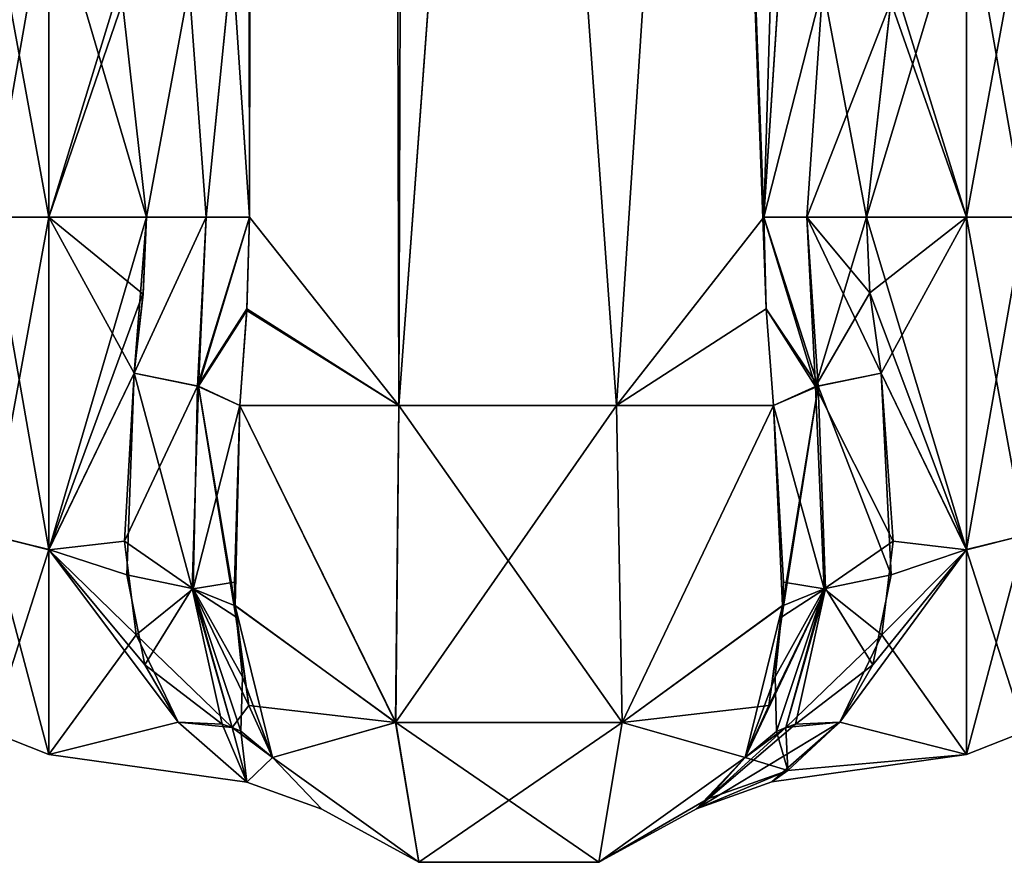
# Model space of a CAD drawing. Extents: x -23 to 1160, y -1799 to -1.
# Tile 63 of 216: x 692 to 734, y -1799 to -1764. Entities that reach past the tile are written whole.
import ezdxf

# ---------------------------------------------------------------- set-up
doc = ezdxf.new("R2010")
doc.units = 0
doc.header["$LTSCALE"] = 72.282644
for name, color, linetype in [('1081', 7, 'CONTINUOUS'), ('1082', 7, 'CONTINUOUS'), ('1090', 7, 'CONTINUOUS'), ('1091', 7, 'CONTINUOUS'), ('1093', 7, 'CONTINUOUS'), ('1094', 7, 'CONTINUOUS'), ('1096', 7, 'CONTINUOUS'), ('1097', 7, 'CONTINUOUS'), ('1098', 7, 'CONTINUOUS'), ('1099', 7, 'CONTINUOUS'), ('1100', 7, 'CONTINUOUS'), ('1101', 7, 'CONTINUOUS'), ('1102', 7, 'CONTINUOUS'), ('1121', 7, 'CONTINUOUS'), ('1122', 7, 'CONTINUOUS'), ('1123', 7, 'CONTINUOUS'), ('1127', 7, 'CONTINUOUS'), ('1128', 7, 'CONTINUOUS'), ('1129', 7, 'CONTINUOUS'), ('1130', 7, 'CONTINUOUS'), ('1131', 7, 'CONTINUOUS'), ('1132', 7, 'CONTINUOUS'), ('1133', 7, 'CONTINUOUS'), ('1134', 7, 'CONTINUOUS'), ('1135', 7, 'CONTINUOUS'), ('1139', 7, 'CONTINUOUS'), ('1140', 7, 'CONTINUOUS')]:
    doc.layers.add(name, color=color, linetype=linetype)

msp = doc.modelspace()

# ---------------------------------------------------------------- linework, layer by layer
at = {"layer": '1081', "linetype": 'CONTINUOUS'}
for points in [[(701.293, -1760.976, 25.012), (702.024, -1772, 26.571), (700.55, -83.45, 20.5), (701.293, -1760.976, 25.012)], [(700.55, -83.45, 20.5), (702.024, -1772, 26.571), (704.162, -83.45, 29.29), (700.55, -83.45, 20.5)], [(702.024, -1772, 26.571), (708.376, -1780, 32.133), (704.162, -83.45, 29.29), (702.024, -1772, 26.571)], [(708.376, -1780, 32.133), (713.05, -1716.55, 33), (704.162, -83.45, 29.29), (708.376, -1780, 32.133)], [(717.618, -1780, 32.096), (713.05, -1716.55, 33), (708.376, -1780, 32.133), (717.618, -1780, 32.096)], [(721.795, -1716.55, 29.333), (713.05, -1716.55, 33), (717.618, -1780, 32.096), (721.795, -1716.55, 29.333)], [(723.979, -1775.895, 26.383), (721.795, -1716.55, 29.333), (717.618, -1780, 32.096), (723.979, -1775.895, 26.383)], [(724.606, -1760.99, 25.016), (721.795, -1716.55, 29.333), (723.876, -1772, 26.571), (724.606, -1760.99, 25.016)], [(723.876, -1772, 26.571), (721.795, -1716.55, 29.333), (723.979, -1775.895, 26.383), (723.876, -1772, 26.571)], [(701.921, -1775.893, 26.384), (708.376, -1780, 32.133), (702.024, -1772, 26.571), (701.921, -1775.893, 26.384)], [(701.622, -1780, 25.784), (708.376, -1780, 32.133), (701.921, -1775.893, 26.384), (701.622, -1780, 25.784)], [(724.293, -1780, 25.752), (723.979, -1775.895, 26.383), (717.618, -1780, 32.096), (724.293, -1780, 25.752)]]:
    msp.add_3dface(points, dxfattribs=at)
at = {"layer": '1082', "linetype": 'CONTINUOUS'}
for points in [[(702.024, -1772, -26.571), (701.293, -1760.982, -25.013), (704.161, -83.45, -29.288), (702.024, -1772, -26.571)], [(708.376, -1780, -32.133), (702.024, -1772, -26.571), (704.161, -83.45, -29.288), (708.376, -1780, -32.133)], [(713.05, -83.45, -33), (708.376, -1780, -32.133), (704.161, -83.45, -29.288), (713.05, -83.45, -33)], [(713.05, -1716.55, -33), (708.376, -1780, -32.133), (713.05, -83.45, -33), (713.05, -1716.55, -33)], [(717.618, -1780, -32.096), (708.376, -1780, -32.133), (713.05, -1716.55, -33), (717.618, -1780, -32.096)], [(721.795, -1716.55, -29.333), (717.618, -1780, -32.096), (713.05, -1716.55, -33), (721.795, -1716.55, -29.333)], [(723.876, -1772, -26.571), (717.618, -1780, -32.096), (721.795, -1716.55, -29.333), (723.876, -1772, -26.571)], [(725.55, -1716.55, -20.5), (723.876, -1772, -26.571), (721.795, -1716.55, -29.333), (725.55, -1716.55, -20.5)], [(724.611, -1760.944, -25.003), (723.876, -1772, -26.571), (725.55, -1716.55, -20.5), (724.611, -1760.944, -25.003)], [(701.918, -1775.961, -26.378), (702.024, -1772, -26.571), (708.376, -1780, -32.133), (701.918, -1775.961, -26.378)], [(723.979, -1775.894, -26.384), (717.618, -1780, -32.096), (723.876, -1772, -26.571), (723.979, -1775.894, -26.384)], [(701.622, -1780, -25.784), (701.918, -1775.961, -26.378), (708.376, -1780, -32.133), (701.622, -1780, -25.784)], [(724.293, -1780, -25.752), (717.618, -1780, -32.096), (723.979, -1775.894, -26.384), (724.293, -1780, -25.752)]]:
    msp.add_3dface(points, dxfattribs=at)
at = {"layer": '1090', "linetype": 'CONTINUOUS'}
for points in [[(728.247, -1772, 24), (728.39, -1775.215, 23.784), (732.5, -1772, 24), (728.247, -1772, 24)], [(732.5, -1772, -24), (732.5, -1786.123, -19.404), (728.247, -1772, -24), (732.5, -1772, -24)], [(728.247, -1772, -24), (732.5, -1786.123, -19.404), (728.39, -1775.214, -23.784), (728.247, -1772, -24)], [(728.39, -1775.215, 23.784), (728.87, -1778.62, 23.069), (732.5, -1772, 24), (728.39, -1775.215, 23.784)], [(732.5, -1772, 24), (728.87, -1778.62, 23.069), (732.5, -1786.12, 19.407), (732.5, -1772, 24)], [(728.39, -1775.214, -23.784), (732.5, -1786.123, -19.404), (728.87, -1778.62, -23.069), (728.39, -1775.214, -23.784)], [(728.87, -1778.62, 23.069), (729.29, -1787.19, 18.581), (732.5, -1786.12, 19.407), (728.87, -1778.62, 23.069)], [(728.87, -1778.62, -23.069), (732.5, -1786.123, -19.404), (729.381, -1785.755, -19.668), (728.87, -1778.62, -23.069)], [(729.381, -1785.755, -19.668), (732.5, -1786.123, -19.404), (728.893, -1789.735, -16.17), (729.381, -1785.755, -19.668)], [(728.516, -1791.007, 14.654), (727.107, -1793.453, 10.759), (732.5, -1786.12, 19.407), (728.516, -1791.007, 14.654)], [(732.5, -1786.12, 19.407), (727.107, -1793.453, 10.759), (732.5, -1794.825, 7.417), (732.5, -1786.12, 19.407)], [(729.29, -1787.19, 18.581), (728.516, -1791.007, 14.654), (732.5, -1786.12, 19.407), (729.29, -1787.19, 18.581)], [(732.5, -1786.123, -19.404), (732.5, -1794.826, -7.414), (728.893, -1789.735, -16.17), (732.5, -1786.123, -19.404)], [(728.893, -1789.735, -16.17), (732.5, -1794.826, -7.414), (727.107, -1793.453, -10.759), (728.893, -1789.735, -16.17)], [(732.5, -1794.825, 7.417), (727.107, -1793.453, 10.759), (724.216, -1795.99, 0.709), (732.5, -1794.825, 7.417)], [(727.107, -1793.453, -10.759), (732.5, -1794.826, -7.414), (724.898, -1795.495, -4.9), (727.107, -1793.453, -10.759)], [(724.898, -1795.495, -4.9), (732.5, -1794.825, 7.417), (724.216, -1795.99, 0.709), (724.898, -1795.495, -4.9)], [(732.5, -1794.826, -7.414), (732.5, -1794.825, 7.417), (724.898, -1795.495, -4.9), (732.5, -1794.826, -7.414)]]:
    msp.add_3dface(points, dxfattribs=at)
at = {"layer": '1091', "linetype": 'CONTINUOUS'}
for points in [[(728.247, -1772, 24), (732.5, -1772, 24), (732.5, -1757.901, 19.422), (728.247, -1772, 24)], [(728.247, -1772, 24), (732.5, -1757.901, 19.422), (729.273, -1762.887, 22.203), (728.247, -1772, 24)], [(732.5, -1757.897, -19.419), (732.5, -1772, -24), (729.426, -1762.063, -21.846), (732.5, -1757.897, -19.419)], [(729.426, -1762.063, -21.846), (732.5, -1772, -24), (729.28, -1762.847, -22.186), (729.426, -1762.063, -21.846)], [(732.5, -1772, -24), (728.247, -1772, -24), (729.28, -1762.847, -22.186), (732.5, -1772, -24)]]:
    msp.add_3dface(points, dxfattribs=at)
at = {"layer": '1093', "linetype": 'CONTINUOUS'}
for points in [[(697.505, -1775.276, -23.775), (697.13, -1778.62, -23.069), (693.5, -1772, -24), (697.505, -1775.276, -23.775)], [(693.5, -1772, -24), (697.13, -1778.62, -23.069), (693.5, -1786.12, -19.407), (693.5, -1772, -24)], [(697.653, -1772, -24), (697.505, -1775.276, -23.775), (693.5, -1772, -24), (697.653, -1772, -24)], [(693.5, -1772, 24), (693.5, -1786.123, 19.404), (697.653, -1772, 24), (693.5, -1772, 24)], [(697.653, -1772, 24), (693.5, -1786.123, 19.404), (697.511, -1775.209, 23.785), (697.653, -1772, 24)], [(693.5, -1786.123, 19.404), (697.13, -1778.62, 23.069), (697.511, -1775.209, 23.785), (693.5, -1786.123, 19.404)], [(696.72, -1785.765, 19.661), (697.13, -1778.62, 23.069), (693.5, -1786.123, 19.404), (696.72, -1785.765, 19.661)], [(697.13, -1778.62, -23.069), (696.81, -1787.193, -18.579), (693.5, -1786.12, -19.407), (697.13, -1778.62, -23.069)], [(697.208, -1789.739, 16.165), (696.72, -1785.765, 19.661), (693.5, -1786.123, 19.404), (697.208, -1789.739, 16.165)], [(697.584, -1791.007, -14.654), (698.993, -1793.453, -10.759), (693.5, -1786.12, -19.407), (697.584, -1791.007, -14.654)], [(693.5, -1786.12, -19.407), (698.993, -1793.453, -10.759), (693.5, -1794.825, -7.417), (693.5, -1786.12, -19.407)], [(696.81, -1787.193, -18.579), (697.584, -1791.007, -14.654), (693.5, -1786.12, -19.407), (696.81, -1787.193, -18.579)], [(693.5, -1794.826, 7.414), (697.208, -1789.739, 16.165), (693.5, -1786.123, 19.404), (693.5, -1794.826, 7.414)], [(698.993, -1793.453, 10.759), (697.208, -1789.739, 16.165), (693.5, -1794.826, 7.414), (698.993, -1793.453, 10.759)], [(701.913, -1796, -0.154), (698.993, -1793.453, 10.759), (693.5, -1794.826, 7.414), (701.913, -1796, -0.154)], [(698.993, -1793.453, -10.759), (701.913, -1796, -0.154), (693.5, -1794.825, -7.417), (698.993, -1793.453, -10.759)], [(693.5, -1794.825, -7.417), (701.913, -1796, -0.154), (693.5, -1794.826, 7.414), (693.5, -1794.825, -7.417)]]:
    msp.add_3dface(points, dxfattribs=at)
at = {"layer": '1094', "linetype": 'CONTINUOUS'}
for points in [[(693.5, -1757.897, 19.419), (693.5, -1772, 24), (696.499, -1762.193, 21.905), (693.5, -1757.897, 19.419)], [(697.653, -1772, -24), (693.5, -1772, -24), (693.5, -1757.901, -19.422), (697.653, -1772, -24)], [(697.653, -1772, -24), (693.5, -1757.901, -19.422), (696.625, -1762.879, -22.199), (697.653, -1772, -24)], [(696.499, -1762.193, 21.905), (693.5, -1772, 24), (696.624, -1762.875, 22.198), (696.499, -1762.193, 21.905)], [(693.5, -1772, 24), (697.653, -1772, 24), (696.624, -1762.875, 22.198), (693.5, -1772, 24)]]:
    msp.add_3dface(points, dxfattribs=at)
at = {"layer": '1096', "linetype": 'CONTINUOUS'}
for points in [[(701.622, -1780, -25.784), (708.232, -1793.459, -26.459), (701.423, -1788.494, -21.602), (701.622, -1780, -25.784)], [(701.622, -1780, -25.784), (708.376, -1780, -32.133), (708.232, -1793.459, -26.459), (701.622, -1780, -25.784)], [(708.376, -1780, -32.133), (717.618, -1780, -32.096), (708.232, -1793.459, -26.459), (708.376, -1780, -32.133)], [(717.618, -1780, -32.096), (717.859, -1793.462, -26.462), (708.232, -1793.459, -26.459), (717.618, -1780, -32.096)], [(717.618, -1780, -32.096), (724.293, -1780, -25.752), (717.859, -1793.462, -26.462), (717.618, -1780, -32.096)], [(724.293, -1780, -25.752), (724.676, -1788.513, -21.587), (717.859, -1793.462, -26.462), (724.293, -1780, -25.752)], [(724.676, -1788.513, -21.587), (724.293, -1780, -25.752), (724.714, -1787.501, -22.358), (724.676, -1788.513, -21.587)], [(701.423, -1788.494, -21.602), (708.232, -1793.459, -26.459), (702.003, -1792.735, -17.005), (701.423, -1788.494, -21.602)], [(701.45, -1788.978, -21.197), (701.423, -1788.494, -21.602), (702.003, -1792.735, -17.005), (701.45, -1788.978, -21.197)], [(724.676, -1788.513, -21.587), (723.091, -1794.945, -13.001), (717.859, -1793.462, -26.462), (724.676, -1788.513, -21.587)], [(724.365, -1791.522, -18.604), (723.091, -1794.945, -13.001), (724.676, -1788.513, -21.587), (724.365, -1791.522, -18.604)], [(702.003, -1792.735, -17.005), (708.232, -1793.459, -26.459), (703.009, -1794.945, -13), (702.003, -1792.735, -17.005)], [(703.009, -1794.945, -13), (708.232, -1793.459, -26.459), (709.226, -1799.401, -13), (703.009, -1794.945, -13)], [(708.232, -1793.459, -26.459), (717.859, -1793.462, -26.462), (709.226, -1799.401, -13), (708.232, -1793.459, -26.459)], [(709.226, -1799.401, -13), (717.859, -1793.462, -26.462), (716.875, -1799.401, -13), (709.226, -1799.401, -13)], [(717.859, -1793.462, -26.462), (723.091, -1794.945, -13.001), (716.875, -1799.401, -13), (717.859, -1793.462, -26.462)]]:
    msp.add_3dface(points, dxfattribs=at)
at = {"layer": '1097', "linetype": 'CONTINUOUS'}
for points in [[(703.009, -1794.945, -13), (709.226, -1799.401, -13), (705.097, -1797.144, -0.184), (703.009, -1794.945, -13)], [(705.097, -1797.144, -0.184), (709.226, -1799.401, -13), (703.009, -1794.945, 12.999), (705.097, -1797.144, -0.184)], [(703.009, -1794.945, 12.999), (709.226, -1799.401, -13), (709.227, -1799.401, 13), (703.009, -1794.945, 12.999)], [(716.875, -1799.401, -13), (723.091, -1794.945, -13.001), (721.507, -1796.705, -5.936), (716.875, -1799.401, -13)], [(721.022, -1797.128, 0.848), (723.091, -1794.945, 13), (716.875, -1799.4, 13), (721.022, -1797.128, 0.848)], [(716.875, -1799.401, -13), (721.507, -1796.705, -5.936), (716.875, -1799.4, 13), (716.875, -1799.401, -13)], [(721.507, -1796.705, -5.936), (721.022, -1797.128, 0.848), (716.875, -1799.4, 13), (721.507, -1796.705, -5.936)], [(709.226, -1799.401, -13), (716.875, -1799.401, -13), (709.227, -1799.401, 13), (709.226, -1799.401, -13)], [(709.227, -1799.401, 13), (716.875, -1799.401, -13), (716.875, -1799.4, 13), (709.227, -1799.401, 13)]]:
    msp.add_3dface(points, dxfattribs=at)
at = {"layer": '1098', "linetype": 'CONTINUOUS'}
for points in [[(701.424, -1788.513, 21.586), (701.622, -1780, 25.784), (701.386, -1787.508, 22.354), (701.424, -1788.513, 21.586)], [(708.24, -1793.462, 26.461), (701.622, -1780, 25.784), (701.424, -1788.513, 21.586), (708.24, -1793.462, 26.461)], [(708.376, -1780, 32.133), (701.622, -1780, 25.784), (708.24, -1793.462, 26.461), (708.376, -1780, 32.133)], [(717.866, -1793.46, 26.459), (708.376, -1780, 32.133), (708.24, -1793.462, 26.461), (717.866, -1793.46, 26.459)], [(717.618, -1780, 32.096), (708.376, -1780, 32.133), (717.866, -1793.46, 26.459), (717.618, -1780, 32.096)], [(724.293, -1780, 25.752), (717.618, -1780, 32.096), (717.866, -1793.46, 26.459), (724.293, -1780, 25.752)], [(724.677, -1788.494, 21.602), (724.293, -1780, 25.752), (717.866, -1793.46, 26.459), (724.677, -1788.494, 21.602)], [(703.009, -1794.945, 12.999), (708.24, -1793.462, 26.461), (701.424, -1788.513, 21.586), (703.009, -1794.945, 12.999)], [(703.009, -1794.945, 12.999), (701.424, -1788.513, 21.586), (701.736, -1791.525, 18.6), (703.009, -1794.945, 12.999)], [(724.677, -1788.494, 21.602), (717.866, -1793.46, 26.459), (724.097, -1792.736, 17.003), (724.677, -1788.494, 21.602)], [(724.65, -1788.978, 21.197), (724.677, -1788.494, 21.602), (724.097, -1792.736, 17.003), (724.65, -1788.978, 21.197)], [(717.866, -1793.46, 26.459), (723.091, -1794.945, 13), (724.097, -1792.736, 17.003), (717.866, -1793.46, 26.459)], [(703.009, -1794.945, 12.999), (709.227, -1799.401, 13), (708.24, -1793.462, 26.461), (703.009, -1794.945, 12.999)], [(716.875, -1799.4, 13), (717.866, -1793.46, 26.459), (708.24, -1793.462, 26.461), (716.875, -1799.4, 13)], [(709.227, -1799.401, 13), (716.875, -1799.4, 13), (708.24, -1793.462, 26.461), (709.227, -1799.401, 13)], [(716.875, -1799.4, 13), (723.091, -1794.945, 13), (717.866, -1793.46, 26.459), (716.875, -1799.4, 13)]]:
    msp.add_3dface(points, dxfattribs=at)
at = {"layer": '1099', "linetype": 'CONTINUOUS'}
for points in [[(732.5, -1772, -24), (732.5, -1757.897, -19.419), (734.975, -1772, -22.975), (732.5, -1772, -24)], [(734.975, -1772, -22.975), (732.5, -1757.897, -19.419), (734.975, -1758.496, -18.587), (734.975, -1772, -22.975)], [(732.5, -1757.901, 19.422), (732.5, -1772, 24), (734.975, -1758.496, 18.587), (732.5, -1757.901, 19.422)], [(732.5, -1772, 24), (734.975, -1772, 22.975), (734.975, -1758.496, 18.587), (732.5, -1772, 24)]]:
    msp.add_3dface(points, dxfattribs=at)
at = {"layer": '1100', "linetype": 'CONTINUOUS'}
for points in [[(732.5, -1772, 24), (732.5, -1786.12, 19.407), (734.975, -1772, 22.975), (732.5, -1772, 24)], [(732.5, -1786.12, 19.407), (734.975, -1785.504, 18.587), (734.975, -1772, 22.975), (732.5, -1786.12, 19.407)], [(732.5, -1786.123, -19.404), (732.5, -1772, -24), (734.975, -1785.504, -18.587), (732.5, -1786.123, -19.404)], [(732.5, -1772, -24), (734.975, -1772, -22.975), (734.975, -1785.504, -18.587), (732.5, -1772, -24)], [(732.5, -1786.12, 19.407), (732.5, -1794.825, 7.417), (734.975, -1785.504, 18.587), (732.5, -1786.12, 19.407)], [(732.5, -1794.825, 7.417), (734.975, -1793.85, 7.1), (734.975, -1785.504, 18.587), (732.5, -1794.825, 7.417)], [(732.5, -1786.123, -19.404), (734.975, -1785.504, -18.587), (734.975, -1793.85, -7.1), (732.5, -1786.123, -19.404)], [(732.5, -1794.826, -7.414), (732.5, -1786.123, -19.404), (734.975, -1793.85, -7.1), (732.5, -1794.826, -7.414)], [(732.5, -1794.825, 7.417), (732.5, -1794.826, -7.414), (734.975, -1793.85, 7.1), (732.5, -1794.825, 7.417)], [(732.5, -1794.826, -7.414), (734.975, -1793.85, -7.1), (734.975, -1793.85, 7.1), (732.5, -1794.826, -7.414)]]:
    msp.add_3dface(points, dxfattribs=at)
at = {"layer": '1101', "linetype": 'CONTINUOUS'}
for points in [[(693.5, -1772, 24), (693.5, -1757.897, 19.419), (691.025, -1772, 22.975), (693.5, -1772, 24)], [(691.025, -1772, 22.975), (693.5, -1757.897, 19.419), (691.025, -1758.496, 18.587), (691.025, -1772, 22.975)], [(693.5, -1757.901, -19.422), (693.5, -1772, -24), (691.025, -1758.496, -18.587), (693.5, -1757.901, -19.422)], [(693.5, -1772, -24), (691.025, -1772, -22.975), (691.025, -1758.496, -18.587), (693.5, -1772, -24)]]:
    msp.add_3dface(points, dxfattribs=at)
at = {"layer": '1102', "linetype": 'CONTINUOUS'}
for points in [[(693.5, -1772, -24), (693.5, -1786.12, -19.407), (691.025, -1772, -22.975), (693.5, -1772, -24)], [(693.5, -1786.12, -19.407), (691.025, -1785.504, -18.587), (691.025, -1772, -22.975), (693.5, -1786.12, -19.407)], [(693.5, -1786.123, 19.404), (693.5, -1772, 24), (691.025, -1785.504, 18.587), (693.5, -1786.123, 19.404)], [(693.5, -1772, 24), (691.025, -1772, 22.975), (691.025, -1785.504, 18.587), (693.5, -1772, 24)], [(693.5, -1786.12, -19.407), (693.5, -1794.825, -7.417), (691.025, -1785.504, -18.587), (693.5, -1786.12, -19.407)], [(693.5, -1794.825, -7.417), (691.025, -1793.85, -7.1), (691.025, -1785.504, -18.587), (693.5, -1794.825, -7.417)], [(693.5, -1786.123, 19.404), (691.025, -1785.504, 18.587), (691.025, -1793.85, 7.1), (693.5, -1786.123, 19.404)], [(693.5, -1794.826, 7.414), (693.5, -1786.123, 19.404), (691.025, -1793.85, 7.1), (693.5, -1794.826, 7.414)], [(693.5, -1794.825, -7.417), (693.5, -1794.826, 7.414), (691.025, -1793.85, -7.1), (693.5, -1794.825, -7.417)], [(693.5, -1794.826, 7.414), (691.025, -1793.85, 7.1), (691.025, -1793.85, -7.1), (693.5, -1794.826, 7.414)]]:
    msp.add_3dface(points, dxfattribs=at)
at = {"layer": '1121', "linetype": 'CONTINUOUS'}
for points in [[(729.29, -1787.19, 18.581), (728.87, -1778.62, 23.069), (726.187, -1779.18, 23.769), (729.29, -1787.19, 18.581)], [(724.293, -1780, 25.752), (724.677, -1788.494, 21.602), (726.187, -1779.18, 23.769), (724.293, -1780, 25.752)], [(726.187, -1779.18, 23.769), (724.65, -1788.978, 21.197), (726.498, -1787.765, 19.203), (726.187, -1779.18, 23.769)], [(724.677, -1788.494, 21.602), (724.65, -1788.978, 21.197), (726.187, -1779.18, 23.769), (724.677, -1788.494, 21.602)], [(729.29, -1787.19, 18.581), (726.187, -1779.18, 23.769), (726.498, -1787.765, 19.203), (729.29, -1787.19, 18.581)], [(728.516, -1791.007, 14.654), (729.29, -1787.19, 18.581), (726.498, -1787.765, 19.203), (728.516, -1791.007, 14.654)], [(724.097, -1792.736, 17.003), (723.091, -1794.945, 13), (726.498, -1787.765, 19.203), (724.097, -1792.736, 17.003)], [(723.091, -1794.945, 13), (724.813, -1793.669, 11.72), (726.498, -1787.765, 19.203), (723.091, -1794.945, 13)], [(724.65, -1788.978, 21.197), (724.097, -1792.736, 17.003), (726.498, -1787.765, 19.203), (724.65, -1788.978, 21.197)], [(724.813, -1793.669, 11.72), (725.225, -1793.54, 11.502), (726.498, -1787.765, 19.203), (724.813, -1793.669, 11.72)], [(725.225, -1793.54, 11.502), (728.516, -1791.007, 14.654), (726.498, -1787.765, 19.203), (725.225, -1793.54, 11.502)], [(727.107, -1793.453, 10.759), (728.516, -1791.007, 14.654), (725.225, -1793.54, 11.502), (727.107, -1793.453, 10.759)]]:
    msp.add_3dface(points, dxfattribs=at)
at = {"layer": '1122', "linetype": 'CONTINUOUS'}
for points in [[(723.876, -1772, 26.571), (723.979, -1775.895, 26.383), (726.187, -1779.18, 23.769), (723.876, -1772, 26.571)], [(725.712, -1772, 24.691), (723.876, -1772, 26.571), (726.187, -1779.18, 23.769), (725.712, -1772, 24.691)], [(728.87, -1778.62, 23.069), (728.39, -1775.215, 23.784), (725.712, -1772, 24.691), (728.87, -1778.62, 23.069)], [(728.87, -1778.62, 23.069), (725.712, -1772, 24.691), (726.187, -1779.18, 23.769), (728.87, -1778.62, 23.069)], [(728.39, -1775.215, 23.784), (728.247, -1772, 24), (725.712, -1772, 24.691), (728.39, -1775.215, 23.784)], [(723.979, -1775.895, 26.383), (724.293, -1780, 25.752), (726.187, -1779.18, 23.769), (723.979, -1775.895, 26.383)]]:
    msp.add_3dface(points, dxfattribs=at)
at = {"layer": '1123', "linetype": 'CONTINUOUS'}
for points in [[(724.606, -1760.99, 25.016), (723.876, -1772, 26.571), (726.39, -1762.17, 22.912), (724.606, -1760.99, 25.016)], [(726.39, -1762.17, 22.912), (723.876, -1772, 26.571), (725.712, -1772, 24.691), (726.39, -1762.17, 22.912)], [(728.247, -1772, 24), (726.39, -1762.17, 22.912), (725.712, -1772, 24.691), (728.247, -1772, 24)], [(728.247, -1772, 24), (729.273, -1762.887, 22.203), (726.39, -1762.17, 22.912), (728.247, -1772, 24)]]:
    msp.add_3dface(points, dxfattribs=at)
at = {"layer": '1127', "linetype": 'CONTINUOUS'}
for points in [[(723.876, -1772, -26.571), (724.611, -1760.944, -25.003), (726.384, -1762.166, -22.915), (723.876, -1772, -26.571)], [(725.713, -1772, -24.691), (723.876, -1772, -26.571), (726.384, -1762.166, -22.915), (725.713, -1772, -24.691)], [(729.28, -1762.847, -22.186), (725.713, -1772, -24.691), (726.384, -1762.166, -22.915), (729.28, -1762.847, -22.186)], [(729.28, -1762.847, -22.186), (728.247, -1772, -24), (725.713, -1772, -24.691), (729.28, -1762.847, -22.186)]]:
    msp.add_3dface(points, dxfattribs=at)
at = {"layer": '1128', "linetype": 'CONTINUOUS'}
for points in [[(723.979, -1775.894, -26.384), (723.876, -1772, -26.571), (726.074, -1779.195, -23.775), (723.979, -1775.894, -26.384)], [(726.074, -1779.195, -23.775), (723.876, -1772, -26.571), (725.713, -1772, -24.691), (726.074, -1779.195, -23.775)], [(728.247, -1772, -24), (726.074, -1779.195, -23.775), (725.713, -1772, -24.691), (728.247, -1772, -24)], [(728.247, -1772, -24), (728.39, -1775.214, -23.784), (726.074, -1779.195, -23.775), (728.247, -1772, -24)], [(728.39, -1775.214, -23.784), (728.87, -1778.62, -23.069), (726.074, -1779.195, -23.775), (728.39, -1775.214, -23.784)], [(724.293, -1780, -25.752), (723.979, -1775.894, -26.384), (726.074, -1779.195, -23.775), (724.293, -1780, -25.752)]]:
    msp.add_3dface(points, dxfattribs=at)
at = {"layer": '1129', "linetype": 'CONTINUOUS'}
for points in [[(728.87, -1778.62, -23.069), (729.381, -1785.755, -19.668), (726.074, -1779.195, -23.775), (728.87, -1778.62, -23.069)], [(726.443, -1787.784, -19.236), (724.293, -1780, -25.752), (726.074, -1779.195, -23.775), (726.443, -1787.784, -19.236)], [(729.381, -1785.755, -19.668), (726.443, -1787.784, -19.236), (726.074, -1779.195, -23.775), (729.381, -1785.755, -19.668)], [(724.714, -1787.501, -22.358), (724.293, -1780, -25.752), (726.443, -1787.784, -19.236), (724.714, -1787.501, -22.358)], [(729.381, -1785.755, -19.668), (728.893, -1789.735, -16.17), (726.443, -1787.784, -19.236), (729.381, -1785.755, -19.668)], [(724.676, -1788.513, -21.587), (724.714, -1787.501, -22.358), (726.443, -1787.784, -19.236), (724.676, -1788.513, -21.587)], [(724.365, -1791.522, -18.604), (724.676, -1788.513, -21.587), (726.443, -1787.784, -19.236), (724.365, -1791.522, -18.604)], [(724.415, -1793.841, -11.954), (724.365, -1791.522, -18.604), (726.443, -1787.784, -19.236), (724.415, -1793.841, -11.954)], [(724.813, -1793.669, -11.72), (724.415, -1793.841, -11.954), (726.443, -1787.784, -19.236), (724.813, -1793.669, -11.72)], [(728.893, -1789.735, -16.17), (724.813, -1793.669, -11.72), (726.443, -1787.784, -19.236), (728.893, -1789.735, -16.17)], [(728.893, -1789.735, -16.17), (727.107, -1793.453, -10.759), (724.813, -1793.669, -11.72), (728.893, -1789.735, -16.17)], [(723.091, -1794.945, -13.001), (724.365, -1791.522, -18.604), (724.415, -1793.841, -11.954), (723.091, -1794.945, -13.001)]]:
    msp.add_3dface(points, dxfattribs=at)
at = {"layer": '1130', "linetype": 'CONTINUOUS'}
for points in [[(724.216, -1795.99, 0.709), (727.107, -1793.453, 10.759), (721.022, -1797.128, 0.848), (724.216, -1795.99, 0.709)], [(721.022, -1797.128, 0.848), (727.107, -1793.453, 10.759), (725.225, -1793.54, 11.502), (721.022, -1797.128, 0.848)], [(724.813, -1793.669, 11.72), (721.022, -1797.128, 0.848), (725.225, -1793.54, 11.502), (724.813, -1793.669, 11.72)], [(727.107, -1793.453, -10.759), (724.898, -1795.495, -4.9), (724.813, -1793.669, -11.72), (727.107, -1793.453, -10.759)], [(723.091, -1794.945, 13), (721.022, -1797.128, 0.848), (724.813, -1793.669, 11.72), (723.091, -1794.945, 13)], [(724.898, -1795.495, -4.9), (723.091, -1794.945, -13.001), (724.415, -1793.841, -11.954), (724.898, -1795.495, -4.9)], [(724.813, -1793.669, -11.72), (724.898, -1795.495, -4.9), (724.415, -1793.841, -11.954), (724.813, -1793.669, -11.72)], [(723.091, -1794.945, -13.001), (724.898, -1795.495, -4.9), (721.507, -1796.705, -5.936), (723.091, -1794.945, -13.001)], [(724.898, -1795.495, -4.9), (724.216, -1795.99, 0.709), (721.022, -1797.128, 0.848), (724.898, -1795.495, -4.9)], [(724.898, -1795.495, -4.9), (721.022, -1797.128, 0.848), (721.507, -1796.705, -5.936), (724.898, -1795.495, -4.9)]]:
    msp.add_3dface(points, dxfattribs=at)
at = {"layer": '1131', "linetype": 'CONTINUOUS'}
for points in [[(697.13, -1778.62, 23.069), (696.72, -1785.765, 19.661), (699.813, -1779.18, 23.769), (697.13, -1778.62, 23.069)], [(699.813, -1779.18, 23.769), (696.72, -1785.765, 19.661), (699.637, -1787.781, 19.221), (699.813, -1779.18, 23.769)], [(701.622, -1780, 25.784), (699.813, -1779.18, 23.769), (699.637, -1787.781, 19.221), (701.622, -1780, 25.784)], [(701.386, -1787.508, 22.354), (701.622, -1780, 25.784), (699.637, -1787.781, 19.221), (701.386, -1787.508, 22.354)], [(696.72, -1785.765, 19.661), (697.208, -1789.739, 16.165), (699.637, -1787.781, 19.221), (696.72, -1785.765, 19.661)], [(701.424, -1788.513, 21.586), (701.386, -1787.508, 22.354), (699.637, -1787.781, 19.221), (701.424, -1788.513, 21.586)], [(697.208, -1789.739, 16.165), (701.287, -1793.669, 11.72), (699.637, -1787.781, 19.221), (697.208, -1789.739, 16.165)], [(701.287, -1793.669, 11.72), (701.665, -1793.832, 11.942), (699.637, -1787.781, 19.221), (701.287, -1793.669, 11.72)], [(701.736, -1791.525, 18.6), (701.424, -1788.513, 21.586), (699.637, -1787.781, 19.221), (701.736, -1791.525, 18.6)], [(701.665, -1793.832, 11.942), (701.736, -1791.525, 18.6), (699.637, -1787.781, 19.221), (701.665, -1793.832, 11.942)], [(697.208, -1789.739, 16.165), (698.993, -1793.453, 10.759), (701.287, -1793.669, 11.72), (697.208, -1789.739, 16.165)], [(703.009, -1794.945, 12.999), (701.736, -1791.525, 18.6), (701.665, -1793.832, 11.942), (703.009, -1794.945, 12.999)]]:
    msp.add_3dface(points, dxfattribs=at)
at = {"layer": '1132', "linetype": 'CONTINUOUS'}
for points in [[(698.993, -1793.453, 10.759), (701.913, -1796, -0.154), (701.287, -1793.669, 11.72), (698.993, -1793.453, 10.759)], [(701.913, -1796, -0.154), (698.993, -1793.453, -10.759), (700.867, -1793.538, -11.498), (701.913, -1796, -0.154)], [(701.913, -1796, -0.154), (700.867, -1793.538, -11.498), (701.287, -1793.669, -11.72), (701.913, -1796, -0.154)], [(703.009, -1794.945, -13), (701.913, -1796, -0.154), (701.287, -1793.669, -11.72), (703.009, -1794.945, -13)], [(701.287, -1793.669, 11.72), (701.913, -1796, -0.154), (701.665, -1793.832, 11.942), (701.287, -1793.669, 11.72)], [(701.913, -1796, -0.154), (703.009, -1794.945, 12.999), (701.665, -1793.832, 11.942), (701.913, -1796, -0.154)], [(701.913, -1796, -0.154), (703.009, -1794.945, -13), (705.097, -1797.144, -0.184), (701.913, -1796, -0.154)], [(701.913, -1796, -0.154), (705.097, -1797.144, -0.184), (703.009, -1794.945, 12.999), (701.913, -1796, -0.154)]]:
    msp.add_3dface(points, dxfattribs=at)
at = {"layer": '1133', "linetype": 'CONTINUOUS'}
for points in [[(696.81, -1787.193, -18.579), (697.13, -1778.62, -23.069), (699.595, -1787.767, -19.195), (696.81, -1787.193, -18.579)], [(697.13, -1778.62, -23.069), (699.856, -1779.174, -23.733), (699.595, -1787.767, -19.195), (697.13, -1778.62, -23.069)], [(699.856, -1779.174, -23.733), (701.45, -1788.978, -21.197), (699.595, -1787.767, -19.195), (699.856, -1779.174, -23.733)], [(701.622, -1780, -25.784), (701.423, -1788.494, -21.602), (699.856, -1779.174, -23.733), (701.622, -1780, -25.784)], [(701.423, -1788.494, -21.602), (701.45, -1788.978, -21.197), (699.856, -1779.174, -23.733), (701.423, -1788.494, -21.602)], [(697.584, -1791.007, -14.654), (696.81, -1787.193, -18.579), (699.595, -1787.767, -19.195), (697.584, -1791.007, -14.654)], [(697.584, -1791.007, -14.654), (699.595, -1787.767, -19.195), (700.867, -1793.538, -11.498), (697.584, -1791.007, -14.654)], [(700.867, -1793.538, -11.498), (699.595, -1787.767, -19.195), (701.287, -1793.669, -11.72), (700.867, -1793.538, -11.498)], [(701.45, -1788.978, -21.197), (702.003, -1792.735, -17.005), (699.595, -1787.767, -19.195), (701.45, -1788.978, -21.197)], [(699.595, -1787.767, -19.195), (702.003, -1792.735, -17.005), (701.287, -1793.669, -11.72), (699.595, -1787.767, -19.195)], [(698.993, -1793.453, -10.759), (697.584, -1791.007, -14.654), (700.867, -1793.538, -11.498), (698.993, -1793.453, -10.759)], [(702.003, -1792.735, -17.005), (703.009, -1794.945, -13), (701.287, -1793.669, -11.72), (702.003, -1792.735, -17.005)]]:
    msp.add_3dface(points, dxfattribs=at)
at = {"layer": '1134', "linetype": 'CONTINUOUS'}
for points in [[(697.13, -1778.62, -23.069), (697.505, -1775.276, -23.775), (697.653, -1772, -24), (697.13, -1778.62, -23.069)], [(697.13, -1778.62, -23.069), (697.653, -1772, -24), (700.186, -1772, -24.692), (697.13, -1778.62, -23.069)], [(697.13, -1778.62, -23.069), (700.186, -1772, -24.692), (699.856, -1779.174, -23.733), (697.13, -1778.62, -23.069)], [(702.024, -1772, -26.571), (701.918, -1775.961, -26.378), (699.856, -1779.174, -23.733), (702.024, -1772, -26.571)], [(700.186, -1772, -24.692), (702.024, -1772, -26.571), (699.856, -1779.174, -23.733), (700.186, -1772, -24.692)], [(701.918, -1775.961, -26.378), (701.622, -1780, -25.784), (699.856, -1779.174, -23.733), (701.918, -1775.961, -26.378)]]:
    msp.add_3dface(points, dxfattribs=at)
at = {"layer": '1135', "linetype": 'CONTINUOUS'}
for points in [[(699.469, -1762.186, -22.887), (701.293, -1760.982, -25.013), (700.186, -1772, -24.692), (699.469, -1762.186, -22.887)], [(701.293, -1760.982, -25.013), (702.024, -1772, -26.571), (700.186, -1772, -24.692), (701.293, -1760.982, -25.013)], [(697.653, -1772, -24), (696.625, -1762.879, -22.199), (699.469, -1762.186, -22.887), (697.653, -1772, -24)], [(697.653, -1772, -24), (699.469, -1762.186, -22.887), (700.186, -1772, -24.692), (697.653, -1772, -24)]]:
    msp.add_3dface(points, dxfattribs=at)
at = {"layer": '1139', "linetype": 'CONTINUOUS'}
for points in [[(700.188, -1772, 24.691), (701.293, -1760.976, 25.012), (699.469, -1762.186, 22.887), (700.188, -1772, 24.691)], [(702.024, -1772, 26.571), (701.293, -1760.976, 25.012), (700.188, -1772, 24.691), (702.024, -1772, 26.571)], [(696.624, -1762.875, 22.198), (697.653, -1772, 24), (699.469, -1762.186, 22.887), (696.624, -1762.875, 22.198)], [(697.653, -1772, 24), (700.188, -1772, 24.691), (699.469, -1762.186, 22.887), (697.653, -1772, 24)]]:
    msp.add_3dface(points, dxfattribs=at)
at = {"layer": '1140', "linetype": 'CONTINUOUS'}
for points in [[(697.13, -1778.62, 23.069), (697.653, -1772, 24), (697.511, -1775.209, 23.785), (697.13, -1778.62, 23.069)], [(697.653, -1772, 24), (697.13, -1778.62, 23.069), (700.188, -1772, 24.691), (697.653, -1772, 24)], [(697.13, -1778.62, 23.069), (699.813, -1779.18, 23.769), (700.188, -1772, 24.691), (697.13, -1778.62, 23.069)], [(701.921, -1775.893, 26.384), (702.024, -1772, 26.571), (699.813, -1779.18, 23.769), (701.921, -1775.893, 26.384)], [(699.813, -1779.18, 23.769), (702.024, -1772, 26.571), (700.188, -1772, 24.691), (699.813, -1779.18, 23.769)], [(701.622, -1780, 25.784), (701.921, -1775.893, 26.384), (699.813, -1779.18, 23.769), (701.622, -1780, 25.784)]]:
    msp.add_3dface(points, dxfattribs=at)

doc.saveas('drawing.dxf')
